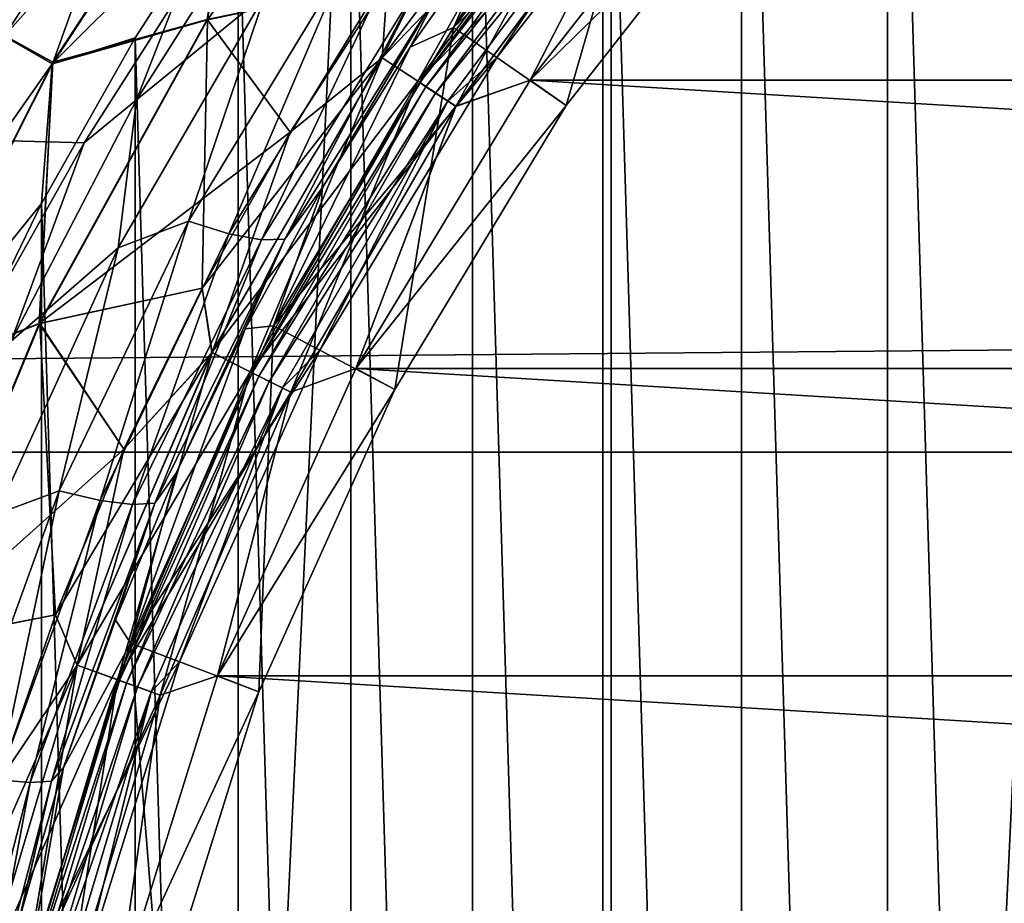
# Model space of a CAD drawing. Header units: millimetres. Extents: x -128 to 173, y -40 to 30.
# Tile 66 of 256: x -87.21 to -83.45, y 2.91 to 6.28. Entities that reach past the tile are written whole.
import ezdxf

# ---------------------------------------------------------------- set-up
doc = ezdxf.new("R2010")
doc.units = ezdxf.units.MM
doc.header["$LTSCALE"] = 56.728605
for name, color, linetype in [('157', 7, 'CONTINUOUS'), ('158', 7, 'CONTINUOUS'), ('188', 7, 'CONTINUOUS'), ('20', 7, 'CONTINUOUS'), ('3', 7, 'CONTINUOUS'), ('39', 7, 'CONTINUOUS'), ('41', 7, 'CONTINUOUS'), ('42', 7, 'CONTINUOUS'), ('45', 7, 'CONTINUOUS'), ('55', 7, 'CONTINUOUS'), ('59', 7, 'CONTINUOUS'), ('60', 7, 'CONTINUOUS'), ('62', 7, 'CONTINUOUS'), ('64', 7, 'CONTINUOUS'), ('66', 7, 'CONTINUOUS'), ('8', 7, 'CONTINUOUS'), ('9', 7, 'CONTINUOUS')]:
    doc.layers.add(name, color=color, linetype=linetype)

msp = doc.modelspace()

# ---------------------------------------------------------------- linework, layer by layer
at = {"layer": '157', "color": 7, "linetype": 'CONTINUOUS'}
for points in [[(-83.8978, 9.4484, -47.6), (-83.3136, -9.878, -47.6), (-83.3136, 9.878, -47.6), (-83.8978, 9.4484, -47.6)], [(-84.4549, 8.9844, -47.6), (-83.8978, -9.4484, -47.6), (-83.8978, 9.4484, -47.6), (-84.4549, 8.9844, -47.6)], [(-83.8978, -9.4484, -47.6), (-83.3136, -9.878, -47.6), (-83.8978, 9.4484, -47.6), (-83.8978, -9.4484, -47.6)], [(-84.983, 8.4875, -47.6), (-84.4549, -8.9844, -47.6), (-84.4549, 8.9844, -47.6), (-84.983, 8.4875, -47.6)], [(-84.4549, -8.9844, -47.6), (-83.8978, -9.4484, -47.6), (-84.4549, 8.9844, -47.6), (-84.4549, -8.9844, -47.6)], [(-85.4802, 7.9596, -47.6), (-84.9831, -8.4875, -47.6), (-84.983, 8.4875, -47.6), (-85.4802, 7.9596, -47.6)], [(-84.9831, -8.4875, -47.6), (-84.4549, -8.9844, -47.6), (-84.983, 8.4875, -47.6), (-84.9831, -8.4875, -47.6)], [(-85.9445, 7.4027, -47.6), (-85.4802, -7.9596, -47.6), (-85.4802, 7.9596, -47.6), (-85.9445, 7.4027, -47.6)], [(-85.4802, -7.9596, -47.6), (-84.9831, -8.4875, -47.6), (-85.4802, 7.9596, -47.6), (-85.4802, -7.9596, -47.6)], [(-86.3744, 6.8188, -47.6), (-85.9446, -7.4027, -47.6), (-85.9445, 7.4027, -47.6), (-86.3744, 6.8188, -47.6)], [(-85.9446, -7.4027, -47.6), (-85.4802, -7.9596, -47.6), (-85.9445, 7.4027, -47.6), (-85.9446, -7.4027, -47.6)], [(-86.7683, 6.2099, -47.6), (-86.3744, -6.8187, -47.6), (-86.3744, 6.8188, -47.6), (-86.7683, 6.2099, -47.6)], [(-86.3744, -6.8187, -47.6), (-85.9446, -7.4027, -47.6), (-86.3744, 6.8188, -47.6), (-86.3744, -6.8187, -47.6)], [(-87.1246, 5.5784, -47.6), (-86.7683, -6.2099, -47.6), (-86.7683, 6.2099, -47.6), (-87.1246, 5.5784, -47.6)], [(-86.7683, -6.2099, -47.6), (-86.3744, -6.8187, -47.6), (-86.7683, 6.2099, -47.6), (-86.7683, -6.2099, -47.6)], [(-87.4421, 4.9265, -47.6), (-87.1246, -5.5784, -47.6), (-87.1246, 5.5784, -47.6), (-87.4421, 4.9265, -47.6)], [(-87.1246, -5.5784, -47.6), (-86.7683, -6.2099, -47.6), (-87.1246, 5.5784, -47.6), (-87.1246, -5.5784, -47.6)], [(-87.4421, -4.9265, -47.6), (-87.1246, -5.5784, -47.6), (-87.4421, 4.9265, -47.6), (-87.4421, -4.9265, -47.6)]]:
    msp.add_3dface(points, dxfattribs=at)
at = {"layer": '158', "color": 7, "linetype": 'CONTINUOUS'}
for points in [[(-86.4729, 7.4245, -47.6986), (-87.4318, 6.3115, -47.8177), (-87.2674, 6.2165, -47.6986), (-86.4729, 7.4245, -47.6986)], [(-86.4729, 7.4245, -47.6986), (-87.2674, 6.2165, -47.6986), (-86.3031, 7.2981, -47.6248), (-86.4729, 7.4245, -47.6986)], [(-86.3031, 7.2981, -47.6248), (-87.2674, 6.2165, -47.6986), (-87.0841, 6.1107, -47.6248), (-86.3031, 7.2981, -47.6248)], [(-86.3744, 6.8188, -47.6), (-86.3031, 7.2981, -47.6248), (-87.0841, 6.1107, -47.6248), (-86.3744, 6.8188, -47.6)], [(-86.7683, 6.2099, -47.6), (-86.3744, 6.8188, -47.6), (-87.0841, 6.1107, -47.6248), (-86.7683, 6.2099, -47.6)], [(-87.2674, 6.2165, -47.6986), (-87.9162, 4.9245, -47.6986), (-87.0841, 6.1107, -47.6248), (-87.2674, 6.2165, -47.6986)], [(-87.1246, 5.5784, -47.6), (-86.7683, 6.2099, -47.6), (-87.0841, 6.1107, -47.6248), (-87.1246, 5.5784, -47.6)], [(-87.0841, 6.1107, -47.6248), (-87.9162, 4.9245, -47.6986), (-87.7219, 4.8407, -47.6248), (-87.0841, 6.1107, -47.6248)], [(-87.1246, 5.5784, -47.6), (-87.0841, 6.1107, -47.6248), (-87.7219, 4.8407, -47.6248), (-87.1246, 5.5784, -47.6)], [(-87.4421, 4.9265, -47.6), (-87.1246, 5.5784, -47.6), (-87.7219, 4.8407, -47.6248), (-87.4421, 4.9265, -47.6)]]:
    msp.add_3dface(points, dxfattribs=at)
at = {"layer": '188', "color": 7, "linetype": 'CONTINUOUS'}
for points in [[(-84.9519, 28.7848, -78.8), (-82.1775, 29.4579, -78.8), (-84.9519, -28.7848, -78.8), (-84.9519, 28.7848, -78.8)], [(-84.9519, -28.7848, -78.8), (-82.1775, 29.4579, -78.8), (-82.1775, -29.4579, -78.8), (-84.9519, -28.7848, -78.8)], [(-87.6499, 27.851, -78.8), (-84.9519, 28.7848, -78.8), (-87.6499, -27.851, -78.8), (-87.6499, 27.851, -78.8)], [(-87.6499, -27.851, -78.8), (-84.9519, 28.7848, -78.8), (-84.9519, -28.7848, -78.8), (-87.6499, -27.851, -78.8)]]:
    msp.add_3dface(points, dxfattribs=at)
at = {"layer": '20', "color": 7, "linetype": 'CONTINUOUS'}
for points in [[(-86.7632, 5.973, -22.2147), (-86.6128, 6.3583, -22.1037), (-86.2075, 6.8476, -21.9581), (-86.7632, 5.973, -22.2147)], [(-86.7632, 5.973, -22.2147), (-86.2075, 6.8476, -21.9581), (-86.2722, 6.3748, -22.1413), (-86.7632, 5.973, -22.2147)], [(-85.3542, 6.6921, -22.847), (-85.719, 6.1745, -23.0193), (-85.6076, 6.389, -22.7287), (-85.3542, 6.6921, -22.847)], [(-86.5649, 5.5107, -22.4799), (-86.2722, 6.3748, -22.1413), (-85.9738, 6.4836, -22.1951), (-86.5649, 5.5107, -22.4799)], [(-86.5649, 5.5107, -22.4799), (-85.9738, 6.4836, -22.1951), (-86.4104, 5.4628, -22.6315), (-86.5649, 5.5107, -22.4799)], [(-86.4104, 5.4628, -22.6315), (-85.9738, 6.4836, -22.1951), (-85.8228, 6.4235, -22.3458), (-86.4104, 5.4628, -22.6315)], [(-86.4104, 5.4628, -22.6315), (-85.8228, 6.4235, -22.3458), (-86.2859, 5.4396, -22.8134), (-86.4104, 5.4628, -22.6315)], [(-86.2859, 5.4396, -22.8134), (-85.8228, 6.4235, -22.3458), (-85.6987, 6.3915, -22.5267), (-86.2859, 5.4396, -22.8134)], [(-86.2859, 5.4396, -22.8134), (-85.6987, 6.3915, -22.5267), (-86.1974, 5.442, -23.0167), (-86.2859, 5.4396, -22.8134)], [(-86.1974, 5.442, -23.0167), (-85.6987, 6.3915, -22.5267), (-85.6076, 6.389, -22.7287), (-86.1974, 5.442, -23.0167)], [(-86.0504, 5.6428, -23.1808), (-86.1974, 5.442, -23.0167), (-85.6076, 6.389, -22.7287), (-86.0504, 5.6428, -23.1808)], [(-85.719, 6.1745, -23.0193), (-86.0504, 5.6428, -23.1808), (-85.6076, 6.389, -22.7287), (-85.719, 6.1745, -23.0193)], [(-86.9628, 5.8097, -22.2542), (-86.6128, 6.3583, -22.1037), (-86.7632, 5.973, -22.2147), (-86.9628, 5.8097, -22.2542)], [(-86.8322, 5.4095, -22.4104), (-86.7632, 5.973, -22.2147), (-86.2722, 6.3748, -22.1413), (-86.8322, 5.4095, -22.4104)], [(-86.8322, 5.4095, -22.4104), (-86.2722, 6.3748, -22.1413), (-86.5649, 5.5107, -22.4799), (-86.8322, 5.4095, -22.4104)], [(-87.2411, 5.0531, -22.446), (-86.9628, 5.8097, -22.2542), (-86.7632, 5.973, -22.2147), (-87.2411, 5.0531, -22.446)], [(-87.2411, 5.0531, -22.446), (-86.7632, 5.973, -22.2147), (-86.8322, 5.4095, -22.4104), (-87.2411, 5.0531, -22.446)], [(-87.277, 5.2507, -22.3926), (-86.9628, 5.8097, -22.2542), (-87.2411, 5.0531, -22.446), (-87.277, 5.2507, -22.3926)], [(-86.0504, 5.6428, -23.1808), (-86.3479, 5.1003, -23.3296), (-86.1974, 5.442, -23.0167), (-86.0504, 5.6428, -23.1808)], [(-87.0581, 4.482, -22.7295), (-86.8322, 5.4095, -22.4104), (-86.5649, 5.5107, -22.4799), (-87.0581, 4.482, -22.7295)], [(-87.0581, 4.482, -22.7295), (-86.5649, 5.5107, -22.4799), (-86.9017, 4.4455, -22.8822), (-87.0581, 4.482, -22.7295)], [(-86.9017, 4.4455, -22.8822), (-86.5649, 5.5107, -22.4799), (-86.4104, 5.4628, -22.6315), (-86.9017, 4.4455, -22.8822)], [(-86.9017, 4.4455, -22.8822), (-86.4104, 5.4628, -22.6315), (-86.7778, 4.4294, -23.0654), (-86.9017, 4.4455, -22.8822)], [(-86.7778, 4.4294, -23.0654), (-86.4104, 5.4628, -22.6315), (-86.2859, 5.4396, -22.8134), (-86.7778, 4.4294, -23.0654)], [(-86.7778, 4.4294, -23.0654), (-86.2859, 5.4396, -22.8134), (-86.6927, 4.4347, -23.27), (-86.7778, 4.4294, -23.0654)], [(-86.6118, 4.5489, -23.4646), (-86.6927, 4.4347, -23.27), (-86.1974, 5.442, -23.0167), (-86.6118, 4.5489, -23.4646)], [(-86.6927, 4.4347, -23.27), (-86.2859, 5.4396, -22.8134), (-86.1974, 5.442, -23.0167), (-86.6927, 4.4347, -23.27)], [(-86.3479, 5.1003, -23.3296), (-86.6118, 4.5489, -23.4646), (-86.1974, 5.442, -23.0167), (-86.3479, 5.1003, -23.3296)], [(-87.2985, 4.3935, -22.645), (-87.2411, 5.0531, -22.446), (-86.8322, 5.4095, -22.4104), (-87.2985, 4.3935, -22.645)], [(-87.2985, 4.3935, -22.645), (-86.8322, 5.4095, -22.4104), (-87.0581, 4.482, -22.7295), (-87.2985, 4.3935, -22.645)], [(-86.6118, 4.5489, -23.4646), (-86.8427, 3.9904, -23.5849), (-86.6927, 4.4347, -23.27), (-86.6118, 4.5489, -23.4646)], [(-87.4486, 3.4058, -22.9346), (-87.2985, 4.3935, -22.645), (-87.0581, 4.482, -22.7295), (-87.4486, 3.4058, -22.9346)], [(-87.4486, 3.4058, -22.9346), (-87.0581, 4.482, -22.7295), (-87.2911, 3.3796, -23.0884), (-87.4486, 3.4058, -22.9346)], [(-87.2911, 3.3796, -23.0884), (-87.0581, 4.482, -22.7295), (-86.9017, 4.4455, -22.8822), (-87.2911, 3.3796, -23.0884)], [(-87.2911, 3.3796, -23.0884), (-86.9017, 4.4455, -22.8822), (-87.1685, 3.3692, -23.2728), (-87.2911, 3.3796, -23.0884)], [(-87.1685, 3.3692, -23.2728), (-86.9017, 4.4455, -22.8822), (-86.7778, 4.4294, -23.0654), (-87.1685, 3.3692, -23.2728)], [(-87.0409, 3.4268, -23.6899), (-87.0869, 3.3753, -23.4788), (-86.6927, 4.4347, -23.27), (-87.0409, 3.4268, -23.6899)], [(-87.0869, 3.3753, -23.4788), (-86.7778, 4.4294, -23.0654), (-86.6927, 4.4347, -23.27), (-87.0869, 3.3753, -23.4788)], [(-86.8427, 3.9904, -23.5849), (-87.0409, 3.4268, -23.6899), (-86.6927, 4.4347, -23.27), (-86.8427, 3.9904, -23.5849)], [(-87.1685, 3.3692, -23.2728), (-86.7778, 4.4294, -23.0654), (-87.0869, 3.3753, -23.4788), (-87.1685, 3.3692, -23.2728)], [(-87.0409, 3.4268, -23.6899), (-87.207, 2.8601, -23.7791), (-87.0869, 3.3753, -23.4788), (-87.0409, 3.4268, -23.6899)], [(-87.4525, 2.2693, -23.4277), (-87.2911, 3.3796, -23.0884), (-87.1685, 3.3692, -23.2728), (-87.4525, 2.2693, -23.4277)], [(-87.4525, 2.2693, -23.4277), (-87.1685, 3.3692, -23.2728), (-87.3739, 2.2745, -23.6349), (-87.4525, 2.2693, -23.4277)], [(-87.3417, 2.291, -23.8522), (-87.3739, 2.2745, -23.6349), (-87.0869, 3.3753, -23.4788), (-87.3417, 2.291, -23.8522)], [(-87.3739, 2.2745, -23.6349), (-87.1685, 3.3692, -23.2728), (-87.0869, 3.3753, -23.4788), (-87.3739, 2.2745, -23.6349)], [(-87.207, 2.8601, -23.7791), (-87.3417, 2.291, -23.8522), (-87.0869, 3.3753, -23.4788), (-87.207, 2.8601, -23.7791)]]:
    msp.add_3dface(points, dxfattribs=at)
at = {"layer": '3', "color": 7, "linetype": 'CONTINUOUS'}
for points in [[(127.5, 4.6299, 22.5292), (127.5, 6.8854, 21.9452), (-127.5, 4.6299, 22.5292), (127.5, 4.6299, 22.5292)], [(-127.5, 4.6299, 22.5292), (127.5, 6.8854, 21.9452), (-127.5, 6.8854, 21.9452), (-127.5, 4.6299, 22.5292)], [(-87.277, 5.2507, -22.3926), (-127.5, 6.8854, -21.9452), (-86.9628, 5.8097, -22.2542), (-87.277, 5.2507, -22.3926)], [(-86.9628, 5.8097, -22.2542), (-127.5, 6.8854, -21.9452), (-86.6128, 6.3583, -22.1037), (-86.9628, 5.8097, -22.2542)], [(127.5, 2.3269, 22.882), (127.5, 4.6299, 22.5292), (-127.5, 2.3269, 22.882), (127.5, 2.3269, 22.882)], [(-127.5, 2.3269, 22.882), (127.5, 4.6299, 22.5292), (-127.5, 4.6299, 22.5292), (-127.5, 2.3269, 22.882)]]:
    msp.add_3dface(points, dxfattribs=at)
at = {"layer": '39', "color": 7, "linetype": 'CONTINUOUS'}
for points in [[(-84.7336, 7.2944, -28.7), (-84.7337, 7.2943, -29.1644), (-85.5528, 6.2487, -28.7), (-84.7336, 7.2944, -28.7)], [(-84.7337, 7.2943, -29.1644), (-85.5528, 6.2487, -29.1644), (-85.5528, 6.2487, -28.7), (-84.7337, 7.2943, -29.1644)], [(-85.5528, 6.2487, -29.1644), (-86.24, 5.112, -29.1644), (-85.5528, 6.2487, -28.7), (-85.5528, 6.2487, -29.1644)], [(-85.5528, 6.2487, -28.7), (-86.24, 5.112, -29.1644), (-86.24, 5.112, -28.7), (-85.5528, 6.2487, -28.7)], [(-86.24, 5.112, -28.7), (-86.7851, 3.9007, -29.1644), (-86.7852, 3.9007, -28.7), (-86.24, 5.112, -28.7)], [(-86.24, 5.112, -29.1644), (-86.7851, 3.9007, -29.1644), (-86.24, 5.112, -28.7), (-86.24, 5.112, -29.1644)], [(-86.7852, 3.9007, -28.7), (-87.1803, 2.6326, -29.1644), (-87.1804, 2.6325, -28.7), (-86.7852, 3.9007, -28.7)], [(-86.7851, 3.9007, -29.1644), (-87.1803, 2.6326, -29.1644), (-86.7852, 3.9007, -28.7), (-86.7851, 3.9007, -29.1644)]]:
    msp.add_3dface(points, dxfattribs=at)
at = {"layer": '41', "color": 7, "linetype": 'CONTINUOUS'}
for points in [[(-85.5528, 6.2487, -29.1644), (-84.7337, 7.2943, -29.1644), (-85.1228, 5.9519, -30.6), (-85.5528, 6.2487, -29.1644)], [(-85.1228, 5.9519, -30.6), (-84.7337, 7.2943, -29.1644), (-84.3426, 6.9478, -30.6), (-85.1228, 5.9519, -30.6)], [(-86.24, 5.112, -29.1644), (-85.5528, 6.2487, -29.1644), (-85.7774, 4.8691, -30.6), (-86.24, 5.112, -29.1644)], [(-85.7774, 4.8691, -30.6), (-85.5528, 6.2487, -29.1644), (-85.1228, 5.9519, -30.6), (-85.7774, 4.8691, -30.6)], [(-86.7851, 3.9007, -29.1644), (-86.24, 5.112, -29.1644), (-86.2966, 3.7154, -30.6), (-86.7851, 3.9007, -29.1644)], [(-86.2966, 3.7154, -30.6), (-86.24, 5.112, -29.1644), (-85.7774, 4.8691, -30.6), (-86.2966, 3.7154, -30.6)], [(-87.1803, 2.6326, -29.1644), (-86.7851, 3.9007, -29.1644), (-86.673, 2.5075, -30.6), (-87.1803, 2.6326, -29.1644)], [(-86.673, 2.5075, -30.6), (-86.7851, 3.9007, -29.1644), (-86.2966, 3.7154, -30.6), (-86.673, 2.5075, -30.6)]]:
    msp.add_3dface(points, dxfattribs=at)
at = {"layer": '42', "color": 7, "linetype": 'CONTINUOUS'}
for points in [[(-85.1228, 5.9519, -31.1), (-84.3426, 6.9478, -30.6), (-84.3425, 6.9479, -31.1), (-85.1228, 5.9519, -31.1)], [(-85.1228, 5.9519, -30.6), (-84.3426, 6.9478, -30.6), (-85.1228, 5.9519, -31.1), (-85.1228, 5.9519, -30.6)], [(-85.7774, 4.8691, -30.6), (-85.1228, 5.9519, -30.6), (-85.7774, 4.8691, -31.1), (-85.7774, 4.8691, -30.6)], [(-85.7774, 4.8691, -31.1), (-85.1228, 5.9519, -30.6), (-85.1228, 5.9519, -31.1), (-85.7774, 4.8691, -31.1)], [(-86.2966, 3.7154, -30.6), (-85.7774, 4.8691, -30.6), (-86.2966, 3.7154, -31.1), (-86.2966, 3.7154, -30.6)], [(-86.2966, 3.7154, -31.1), (-85.7774, 4.8691, -30.6), (-85.7774, 4.8691, -31.1), (-86.2966, 3.7154, -31.1)], [(-86.673, 2.5075, -30.6), (-86.2966, 3.7154, -30.6), (-86.2966, 3.7154, -31.1), (-86.673, 2.5075, -30.6)], [(-86.673, 2.5074, -31.1), (-86.673, 2.5075, -30.6), (-86.2966, 3.7154, -31.1), (-86.673, 2.5074, -31.1)]]:
    msp.add_3dface(points, dxfattribs=at)
at = {"layer": '45', "color": 7, "linetype": 'CONTINUOUS'}
for points in [[(-84.7336, 7.2944, -28.7), (-85.5528, 6.2487, -28.7), (-84.919, 7.0644, -28.6382), (-84.7336, 7.2944, -28.7)], [(-85.3882, 6.1351, -28.5), (-84.5839, 7.1617, -28.5), (-84.8205, 6.9817, -28.5097), (-85.3882, 6.1351, -28.5)], [(-84.919, 7.0644, -28.6382), (-85.5528, 6.2487, -28.7), (-85.6822, 6.0392, -28.6382), (-84.919, 7.0644, -28.6382)], [(-84.919, 7.0644, -28.6382), (-85.6822, 6.0392, -28.6382), (-84.8972, 7.0461, -28.5824), (-84.919, 7.0644, -28.6382)], [(-84.8972, 7.0461, -28.5824), (-85.6822, 6.0392, -28.6382), (-85.6584, 6.0236, -28.5824), (-84.8972, 7.0461, -28.5824)], [(-84.8972, 7.0461, -28.5824), (-85.6584, 6.0236, -28.5824), (-84.8633, 7.0176, -28.5381), (-84.8972, 7.0461, -28.5824)], [(-84.8633, 7.0176, -28.5381), (-85.6584, 6.0236, -28.5824), (-85.6214, 5.9992, -28.5381), (-84.8633, 7.0176, -28.5381)], [(-84.8205, 6.9817, -28.5097), (-84.8633, 7.0176, -28.5381), (-85.6214, 5.9992, -28.5381), (-84.8205, 6.9817, -28.5097)], [(-85.5748, 5.9686, -28.5097), (-84.8205, 6.9817, -28.5097), (-85.6214, 5.9992, -28.5381), (-85.5748, 5.9686, -28.5097)], [(-85.5748, 5.9686, -28.5097), (-85.3882, 6.1351, -28.5), (-84.8205, 6.9817, -28.5097), (-85.5748, 5.9686, -28.5097)], [(-85.5528, 6.2487, -28.7), (-86.24, 5.112, -28.7), (-85.6822, 6.0392, -28.6382), (-85.5528, 6.2487, -28.7)], [(-86.0629, 5.019, -28.5), (-85.3882, 6.1351, -28.5), (-85.5748, 5.9686, -28.5097), (-86.0629, 5.019, -28.5)], [(-85.6822, 6.0392, -28.6382), (-86.24, 5.112, -28.7), (-86.3212, 4.9324, -28.6382), (-85.6822, 6.0392, -28.6382)], [(-85.6822, 6.0392, -28.6382), (-86.3212, 4.9324, -28.6382), (-85.6584, 6.0236, -28.5824), (-85.6822, 6.0392, -28.6382)], [(-85.6584, 6.0236, -28.5824), (-86.3212, 4.9324, -28.6382), (-86.2958, 4.9196, -28.5824), (-85.6584, 6.0236, -28.5824)], [(-85.6584, 6.0236, -28.5824), (-86.2958, 4.9196, -28.5824), (-85.6214, 5.9992, -28.5381), (-85.6584, 6.0236, -28.5824)], [(-85.6214, 5.9992, -28.5381), (-86.2958, 4.9196, -28.5824), (-86.2562, 4.8997, -28.5381), (-85.6214, 5.9992, -28.5381)], [(-85.5748, 5.9686, -28.5097), (-85.6214, 5.9992, -28.5381), (-86.2562, 4.8997, -28.5381), (-85.5748, 5.9686, -28.5097)], [(-86.2063, 4.8747, -28.5097), (-85.5748, 5.9686, -28.5097), (-86.2562, 4.8997, -28.5381), (-86.2063, 4.8747, -28.5097)], [(-86.2063, 4.8747, -28.5097), (-86.0629, 5.019, -28.5), (-85.5748, 5.9686, -28.5097), (-86.2063, 4.8747, -28.5097)], [(-86.24, 5.112, -28.7), (-86.7852, 3.9007, -28.7), (-86.3212, 4.9324, -28.6382), (-86.24, 5.112, -28.7)], [(-86.5982, 3.8297, -28.5), (-86.0629, 5.019, -28.5), (-86.2063, 4.8747, -28.5097), (-86.5982, 3.8297, -28.5)], [(-86.3212, 4.9324, -28.6382), (-86.7852, 3.9007, -28.7), (-86.8274, 3.7589, -28.6382), (-86.3212, 4.9324, -28.6382)], [(-86.3212, 4.9324, -28.6382), (-86.8274, 3.7589, -28.6382), (-86.2958, 4.9196, -28.5824), (-86.3212, 4.9324, -28.6382)], [(-86.2958, 4.9196, -28.5824), (-86.8274, 3.7589, -28.6382), (-86.8007, 3.7491, -28.5824), (-86.2958, 4.9196, -28.5824)], [(-86.2958, 4.9196, -28.5824), (-86.8007, 3.7491, -28.5824), (-86.2562, 4.8997, -28.5381), (-86.2958, 4.9196, -28.5824)], [(-86.2562, 4.8997, -28.5381), (-86.8007, 3.7491, -28.5824), (-86.7591, 3.734, -28.5381), (-86.2562, 4.8997, -28.5381)], [(-86.2063, 4.8747, -28.5097), (-86.2562, 4.8997, -28.5381), (-86.7591, 3.734, -28.5381), (-86.2063, 4.8747, -28.5097)], [(-86.7066, 3.7149, -28.5097), (-86.2063, 4.8747, -28.5097), (-86.7591, 3.734, -28.5381), (-86.7066, 3.7149, -28.5097)], [(-86.7066, 3.7149, -28.5097), (-86.5982, 3.8297, -28.5), (-86.2063, 4.8747, -28.5097), (-86.7066, 3.7149, -28.5097)], [(-86.7852, 3.9007, -28.7), (-87.1804, 2.6325, -28.7), (-86.8274, 3.7589, -28.6382), (-86.7852, 3.9007, -28.7)], [(-86.9862, 2.5846, -28.5), (-86.5982, 3.8297, -28.5), (-86.7066, 3.7149, -28.5097), (-86.9862, 2.5846, -28.5)], [(-86.8274, 3.7589, -28.6382), (-87.1804, 2.6325, -28.7), (-87.194, 2.5345, -28.6382), (-86.8274, 3.7589, -28.6382)], [(-86.8274, 3.7589, -28.6382), (-87.194, 2.5345, -28.6382), (-86.8007, 3.7491, -28.5824), (-86.8274, 3.7589, -28.6382)], [(-86.8007, 3.7491, -28.5824), (-87.194, 2.5345, -28.6382), (-87.1663, 2.528, -28.5824), (-86.8007, 3.7491, -28.5824)], [(-86.8007, 3.7491, -28.5824), (-87.1663, 2.528, -28.5824), (-86.7591, 3.734, -28.5381), (-86.8007, 3.7491, -28.5824)], [(-86.7591, 3.734, -28.5381), (-87.1663, 2.528, -28.5824), (-87.1232, 2.5177, -28.5381), (-86.7591, 3.734, -28.5381)], [(-86.7066, 3.7149, -28.5097), (-86.7591, 3.734, -28.5381), (-87.1232, 2.5177, -28.5381), (-86.7066, 3.7149, -28.5097)], [(-87.0688, 2.5049, -28.5097), (-86.7066, 3.7149, -28.5097), (-87.1232, 2.5177, -28.5381), (-87.0688, 2.5049, -28.5097)], [(-87.0688, 2.5049, -28.5097), (-86.9862, 2.5846, -28.5), (-86.7066, 3.7149, -28.5097), (-87.0688, 2.5049, -28.5097)]]:
    msp.add_3dface(points, dxfattribs=at)
at = {"layer": '55', "color": 7, "linetype": 'CONTINUOUS'}
for points in [[(-84.4678, 7.0602, -47.1), (-67.7394, 6.0484, -47.1), (-85.2606, 6.0484, -47.1), (-84.4678, 7.0602, -47.1)], [(-68.5322, 7.0602, -47.1), (-67.7394, 6.0484, -47.1), (-84.4678, 7.0602, -47.1), (-68.5322, 7.0602, -47.1)], [(-85.2606, 6.0484, -47.1), (-67.0742, 4.9483, -47.1), (-85.9258, 4.9483, -47.1), (-85.2606, 6.0484, -47.1)], [(-67.7394, 6.0484, -47.1), (-67.0742, 4.9483, -47.1), (-85.2606, 6.0484, -47.1), (-67.7394, 6.0484, -47.1)], [(-85.9258, 4.9483, -47.1), (-66.5464, 3.7759, -47.1), (-86.4536, 3.7759, -47.1), (-85.9258, 4.9483, -47.1)], [(-67.0742, 4.9483, -47.1), (-66.5464, 3.7759, -47.1), (-85.9258, 4.9483, -47.1), (-67.0742, 4.9483, -47.1)], [(-86.4536, 3.7759, -47.1), (-66.1637, 2.5481, -47.1), (-86.8363, 2.5481, -47.1), (-86.4536, 3.7759, -47.1)], [(-66.5464, 3.7759, -47.1), (-66.1637, 2.5481, -47.1), (-86.4536, 3.7759, -47.1), (-66.5464, 3.7759, -47.1)]]:
    msp.add_3dface(points, dxfattribs=at)
at = {"layer": '59', "color": 7, "linetype": 'CONTINUOUS'}
for points in [[(-85.2606, 6.0484, -31.1), (-84.3425, 6.9479, -31.1), (-84.4678, 7.0602, -31.1), (-85.2606, 6.0484, -31.1)], [(-85.1228, 5.9519, -31.1), (-84.3425, 6.9479, -31.1), (-85.2606, 6.0484, -31.1), (-85.1228, 5.9519, -31.1)], [(-85.9258, 4.9483, -31.1), (-85.1228, 5.9519, -31.1), (-85.2606, 6.0484, -31.1), (-85.9258, 4.9483, -31.1)], [(-85.7774, 4.8691, -31.1), (-85.1228, 5.9519, -31.1), (-85.9258, 4.9483, -31.1), (-85.7774, 4.8691, -31.1)], [(-86.4536, 3.7759, -31.1), (-85.7774, 4.8691, -31.1), (-85.9258, 4.9483, -31.1), (-86.4536, 3.7759, -31.1)], [(-86.2966, 3.7154, -31.1), (-85.7774, 4.8691, -31.1), (-86.4536, 3.7759, -31.1), (-86.2966, 3.7154, -31.1)], [(-86.8363, 2.5482, -31.1), (-86.2966, 3.7154, -31.1), (-86.4536, 3.7759, -31.1), (-86.8363, 2.5482, -31.1)], [(-86.673, 2.5074, -31.1), (-86.2966, 3.7154, -31.1), (-86.8363, 2.5482, -31.1), (-86.673, 2.5074, -31.1)]]:
    msp.add_3dface(points, dxfattribs=at)
at = {"layer": '60', "color": 7, "linetype": 'CONTINUOUS'}
for points in [[(-86.6002, 7.4602, -45.1585), (-87.0831, 6.1112, -45.7805), (-87.3747, 6.2777, -45.1585), (-86.6002, 7.4602, -45.1585)], [(-86.6002, 7.4602, -45.1585), (-87.3747, 6.2777, -45.1585), (-87.21, 7.0122, -44.4954), (-86.6002, 7.4602, -45.1585)], [(-86.3372, 7.251, -45.7805), (-87.0831, 6.1112, -45.7805), (-86.6002, 7.4602, -45.1585), (-86.3372, 7.251, -45.7805)], [(-85.7261, 7.3576, -46.3489), (-86.4919, 6.2783, -46.3489), (-86.3372, 7.251, -45.7805), (-85.7261, 7.3576, -46.3489)], [(-86.4919, 6.2783, -46.3489), (-85.7261, 7.3576, -46.3489), (-85.8056, 6.4232, -46.85), (-86.4919, 6.2783, -46.3489)], [(-86.3372, 7.251, -45.7805), (-86.4919, 6.2783, -46.3489), (-87.0831, 6.1112, -45.7805), (-86.3372, 7.251, -45.7805)], [(-86.1765, 5.8496, -46.85), (-86.4919, 6.2783, -46.3489), (-85.8056, 6.4232, -46.85), (-86.1765, 5.8496, -46.85)], [(-87.0831, 6.1112, -45.7805), (-87.6974, 4.8955, -45.7805), (-87.3747, 6.2777, -45.1585), (-87.0831, 6.1112, -45.7805)], [(-86.4919, 6.2783, -46.3489), (-87.132, 5.1201, -46.3489), (-87.0831, 6.1112, -45.7805), (-86.4919, 6.2783, -46.3489)], [(-87.132, 5.1201, -46.3489), (-86.4919, 6.2783, -46.3489), (-86.512, 5.2547, -46.85), (-87.132, 5.1201, -46.3489)], [(-86.512, 5.2547, -46.85), (-86.4919, 6.2783, -46.3489), (-86.1765, 5.8496, -46.85), (-86.512, 5.2547, -46.85)], [(-87.0831, 6.1112, -45.7805), (-87.132, 5.1201, -46.3489), (-87.6974, 4.8955, -45.7805), (-87.0831, 6.1112, -45.7805)], [(-86.811, 4.6406, -46.85), (-87.132, 5.1201, -46.3489), (-86.512, 5.2547, -46.85), (-86.811, 4.6406, -46.85)], [(-87.132, 5.1201, -46.3489), (-87.6384, 3.8975, -46.3489), (-87.6974, 4.8955, -45.7805), (-87.132, 5.1201, -46.3489)], [(-87.6384, 3.8975, -46.3489), (-87.132, 5.1201, -46.3489), (-87.0724, 4.0096, -46.85), (-87.6384, 3.8975, -46.3489)], [(-87.0724, 4.0096, -46.85), (-87.132, 5.1201, -46.3489), (-86.811, 4.6406, -46.85), (-87.0724, 4.0096, -46.85)], [(-87.2952, 3.3639, -46.85), (-87.6384, 3.8975, -46.3489), (-87.0724, 4.0096, -46.85), (-87.2952, 3.3639, -46.85)]]:
    msp.add_3dface(points, dxfattribs=at)
at = {"layer": '62', "color": 7, "linetype": 'CONTINUOUS'}
for points in [[(-86.6017, 7.46, -33.0441), (-87.2099, 7.0138, -33.7073), (-87.3754, 6.2788, -33.0441), (-86.6017, 7.46, -33.0441)], [(-86.6017, 7.46, -33.0441), (-87.3754, 6.2788, -33.0441), (-86.3357, 7.2556, -32.4219), (-86.6017, 7.46, -33.0441)], [(-86.3357, 7.2556, -32.4219), (-87.3754, 6.2788, -33.0441), (-87.0817, 6.1165, -32.4219), (-86.3357, 7.2556, -32.4219)], [(-86.3357, 7.2556, -32.4219), (-87.0817, 6.1165, -32.4219), (-86.4934, 6.2793, -31.8533), (-86.3357, 7.2556, -32.4219)], [(-85.8056, 6.4232, -31.35), (-86.4934, 6.2793, -31.8533), (-86.1765, 5.8496, -31.35), (-85.8056, 6.4232, -31.35)], [(-87.0817, 6.1165, -32.4219), (-87.3754, 6.2788, -33.0441), (-87.6964, 4.9015, -32.4219), (-87.0817, 6.1165, -32.4219)], [(-86.4934, 6.2793, -31.8533), (-87.0817, 6.1165, -32.4219), (-87.1337, 5.1209, -31.8533), (-86.4934, 6.2793, -31.8533)], [(-86.4934, 6.2793, -31.8533), (-87.1337, 5.1209, -31.8533), (-86.1765, 5.8496, -31.35), (-86.4934, 6.2793, -31.8533)], [(-87.0817, 6.1165, -32.4219), (-87.6964, 4.9015, -32.4219), (-87.1337, 5.1209, -31.8533), (-87.0817, 6.1165, -32.4219)], [(-86.1765, 5.8496, -31.35), (-87.1337, 5.1209, -31.8533), (-86.512, 5.2547, -31.35), (-86.1765, 5.8496, -31.35)], [(-86.512, 5.2547, -31.35), (-87.1337, 5.1209, -31.8533), (-86.811, 4.6406, -31.35), (-86.512, 5.2547, -31.35)], [(-87.1337, 5.1209, -31.8533), (-87.6964, 4.9015, -32.4219), (-87.6402, 3.8981, -31.8533), (-87.1337, 5.1209, -31.8533)], [(-87.1337, 5.1209, -31.8533), (-87.6402, 3.8981, -31.8533), (-86.811, 4.6406, -31.35), (-87.1337, 5.1209, -31.8533)], [(-86.811, 4.6406, -31.35), (-87.6402, 3.8981, -31.8533), (-87.0724, 4.0096, -31.35), (-86.811, 4.6406, -31.35)], [(-87.0724, 4.0096, -31.35), (-87.6402, 3.8981, -31.8533), (-87.2952, 3.3639, -31.35), (-87.0724, 4.0096, -31.35)]]:
    msp.add_3dface(points, dxfattribs=at)
at = {"layer": '64', "color": 7, "linetype": 'CONTINUOUS'}
for points in [[(-85.8254, 6.1334, -46.9567), (-85.4008, 6.9734, -46.85), (-85.0503, 7.1746, -46.9567), (-85.8254, 6.1334, -46.9567)], [(-85.8254, 6.1334, -46.9567), (-85.0503, 7.1746, -46.9567), (-85.6896, 6.0441, -47.0355), (-85.8254, 6.1334, -46.9567)], [(-85.6896, 6.0441, -47.0355), (-85.0503, 7.1746, -46.9567), (-84.9258, 7.0701, -47.0355), (-85.6896, 6.0441, -47.0355)], [(-85.6896, 6.0441, -47.0355), (-84.9258, 7.0701, -47.0355), (-85.5442, 5.9485, -47.0838), (-85.6896, 6.0441, -47.0355)], [(-85.5442, 5.9485, -47.0838), (-84.9258, 7.0701, -47.0355), (-84.7925, 6.9582, -47.0838), (-85.5442, 5.9485, -47.0838)], [(-84.4678, 7.0602, -47.1), (-85.2606, 6.0484, -47.1), (-84.7925, 6.9582, -47.0838), (-84.4678, 7.0602, -47.1)], [(-85.8056, 6.4232, -46.85), (-85.4008, 6.9734, -46.85), (-85.8254, 6.1334, -46.9567), (-85.8056, 6.4232, -46.85)], [(-85.2606, 6.0484, -47.1), (-85.5442, 5.9485, -47.0838), (-84.7925, 6.9582, -47.0838), (-85.2606, 6.0484, -47.1)], [(-86.1765, 5.8496, -46.85), (-85.8056, 6.4232, -46.85), (-85.8254, 6.1334, -46.9567), (-86.1765, 5.8496, -46.85)], [(-86.4744, 5.0093, -46.9567), (-86.1765, 5.8496, -46.85), (-85.8254, 6.1334, -46.9567), (-86.4744, 5.0093, -46.9567)], [(-86.4744, 5.0093, -46.9567), (-85.8254, 6.1334, -46.9567), (-86.3292, 4.9364, -47.0355), (-86.4744, 5.0093, -46.9567)], [(-86.3292, 4.9364, -47.0355), (-85.8254, 6.1334, -46.9567), (-85.6896, 6.0441, -47.0355), (-86.3292, 4.9364, -47.0355)], [(-85.2606, 6.0484, -47.1), (-85.9258, 4.9483, -47.1), (-85.5442, 5.9485, -47.0838), (-85.2606, 6.0484, -47.1)], [(-86.3292, 4.9364, -47.0355), (-85.6896, 6.0441, -47.0355), (-86.1737, 4.8583, -47.0838), (-86.3292, 4.9364, -47.0355)], [(-86.1737, 4.8583, -47.0838), (-85.6896, 6.0441, -47.0355), (-85.5442, 5.9485, -47.0838), (-86.1737, 4.8583, -47.0838)], [(-85.9258, 4.9483, -47.1), (-86.1737, 4.8583, -47.0838), (-85.5442, 5.9485, -47.0838), (-85.9258, 4.9483, -47.1)], [(-86.512, 5.2547, -46.85), (-86.1765, 5.8496, -46.85), (-86.4744, 5.0093, -46.9567), (-86.512, 5.2547, -46.85)], [(-86.811, 4.6406, -46.85), (-86.512, 5.2547, -46.85), (-86.4744, 5.0093, -46.9567), (-86.811, 4.6406, -46.85)], [(-86.9885, 3.8175, -46.9567), (-86.811, 4.6406, -46.85), (-86.4744, 5.0093, -46.9567), (-86.9885, 3.8175, -46.9567)], [(-86.9885, 3.8175, -46.9567), (-86.4744, 5.0093, -46.9567), (-86.8358, 3.7619, -47.0355), (-86.9885, 3.8175, -46.9567)], [(-86.8358, 3.7619, -47.0355), (-86.4744, 5.0093, -46.9567), (-86.3292, 4.9364, -47.0355), (-86.8358, 3.7619, -47.0355)], [(-86.8358, 3.7619, -47.0355), (-86.3292, 4.9364, -47.0355), (-86.6723, 3.7024, -47.0838), (-86.8358, 3.7619, -47.0355)], [(-86.6723, 3.7024, -47.0838), (-86.3292, 4.9364, -47.0355), (-86.1737, 4.8583, -47.0838), (-86.6723, 3.7024, -47.0838)], [(-85.9258, 4.9483, -47.1), (-86.4536, 3.7759, -47.1), (-86.1737, 4.8583, -47.0838), (-85.9258, 4.9483, -47.1)], [(-86.4536, 3.7759, -47.1), (-86.6723, 3.7024, -47.0838), (-86.1737, 4.8583, -47.0838), (-86.4536, 3.7759, -47.1)], [(-87.0724, 4.0096, -46.85), (-86.811, 4.6406, -46.85), (-86.9885, 3.8175, -46.9567), (-87.0724, 4.0096, -46.85)], [(-87.2952, 3.3639, -46.85), (-87.0724, 4.0096, -46.85), (-86.9885, 3.8175, -46.9567), (-87.2952, 3.3639, -46.85)], [(-87.3608, 2.5741, -46.9567), (-87.2952, 3.3639, -46.85), (-86.9885, 3.8175, -46.9567), (-87.3608, 2.5741, -46.9567)], [(-87.3608, 2.5741, -46.9567), (-86.9885, 3.8175, -46.9567), (-87.2027, 2.5366, -47.0355), (-87.3608, 2.5741, -46.9567)], [(-87.2027, 2.5366, -47.0355), (-86.9885, 3.8175, -46.9567), (-86.8358, 3.7619, -47.0355), (-87.2027, 2.5366, -47.0355)], [(-87.2027, 2.5366, -47.0355), (-86.8358, 3.7619, -47.0355), (-87.0333, 2.4964, -47.0838), (-87.2027, 2.5366, -47.0355)], [(-87.0333, 2.4964, -47.0838), (-86.8358, 3.7619, -47.0355), (-86.6723, 3.7024, -47.0838), (-87.0333, 2.4964, -47.0838)], [(-86.4536, 3.7759, -47.1), (-86.8363, 2.5481, -47.1), (-86.6723, 3.7024, -47.0838), (-86.4536, 3.7759, -47.1)], [(-86.8363, 2.5481, -47.1), (-87.0333, 2.4964, -47.0838), (-86.6723, 3.7024, -47.0838), (-86.8363, 2.5481, -47.1)]]:
    msp.add_3dface(points, dxfattribs=at)
at = {"layer": '66', "color": 7, "linetype": 'CONTINUOUS'}
for points in [[(-85.8056, 6.4232, -31.35), (-85.8257, 6.1336, -31.2435), (-85.0506, 7.1748, -31.2435), (-85.8056, 6.4232, -31.35)], [(-85.8257, 6.1336, -31.2435), (-84.9261, 7.0703, -31.1646), (-85.0506, 7.1748, -31.2435), (-85.8257, 6.1336, -31.2435)], [(-85.6899, 6.0443, -31.1646), (-84.9261, 7.0703, -31.1646), (-85.8257, 6.1336, -31.2435), (-85.6899, 6.0443, -31.1646)], [(-85.6899, 6.0443, -31.1646), (-84.7928, 6.9585, -31.1163), (-84.9261, 7.0703, -31.1646), (-85.6899, 6.0443, -31.1646)], [(-85.2606, 6.0484, -31.1), (-84.4678, 7.0602, -31.1), (-84.7928, 6.9585, -31.1163), (-85.2606, 6.0484, -31.1)], [(-85.5445, 5.9487, -31.1163), (-84.7928, 6.9585, -31.1163), (-85.6899, 6.0443, -31.1646), (-85.5445, 5.9487, -31.1163)], [(-85.5445, 5.9487, -31.1163), (-85.2606, 6.0484, -31.1), (-84.7928, 6.9585, -31.1163), (-85.5445, 5.9487, -31.1163)], [(-85.8056, 6.4232, -31.35), (-86.1765, 5.8496, -31.35), (-85.8257, 6.1336, -31.2435), (-85.8056, 6.4232, -31.35)], [(-86.1765, 5.8496, -31.35), (-86.512, 5.2547, -31.35), (-85.8257, 6.1336, -31.2435), (-86.1765, 5.8496, -31.35)], [(-86.512, 5.2547, -31.35), (-86.4747, 5.0095, -31.2435), (-85.8257, 6.1336, -31.2435), (-86.512, 5.2547, -31.35)], [(-86.4747, 5.0095, -31.2435), (-85.6899, 6.0443, -31.1646), (-85.8257, 6.1336, -31.2435), (-86.4747, 5.0095, -31.2435)], [(-85.9258, 4.9483, -31.1), (-85.2606, 6.0484, -31.1), (-85.5445, 5.9487, -31.1163), (-85.9258, 4.9483, -31.1)], [(-86.3295, 4.9366, -31.1646), (-85.6899, 6.0443, -31.1646), (-86.4747, 5.0095, -31.2435), (-86.3295, 4.9366, -31.1646)], [(-86.3295, 4.9366, -31.1646), (-85.5445, 5.9487, -31.1163), (-85.6899, 6.0443, -31.1646), (-86.3295, 4.9366, -31.1646)], [(-86.174, 4.8585, -31.1163), (-85.5445, 5.9487, -31.1163), (-86.3295, 4.9366, -31.1646), (-86.174, 4.8585, -31.1163)], [(-86.174, 4.8585, -31.1163), (-85.9258, 4.9483, -31.1), (-85.5445, 5.9487, -31.1163), (-86.174, 4.8585, -31.1163)], [(-86.512, 5.2547, -31.35), (-86.811, 4.6406, -31.35), (-86.4747, 5.0095, -31.2435), (-86.512, 5.2547, -31.35)], [(-86.811, 4.6406, -31.35), (-87.0724, 4.0096, -31.35), (-86.4747, 5.0095, -31.2435), (-86.811, 4.6406, -31.35)], [(-87.0724, 4.0096, -31.35), (-86.9888, 3.8176, -31.2435), (-86.4747, 5.0095, -31.2435), (-87.0724, 4.0096, -31.35)], [(-86.9888, 3.8176, -31.2435), (-86.3295, 4.9366, -31.1646), (-86.4747, 5.0095, -31.2435), (-86.9888, 3.8176, -31.2435)], [(-86.8361, 3.762, -31.1646), (-86.3295, 4.9366, -31.1646), (-86.9888, 3.8176, -31.2435), (-86.8361, 3.762, -31.1646)], [(-86.8361, 3.762, -31.1646), (-86.174, 4.8585, -31.1163), (-86.3295, 4.9366, -31.1646), (-86.8361, 3.762, -31.1646)], [(-86.4536, 3.7759, -31.1), (-85.9258, 4.9483, -31.1), (-86.174, 4.8585, -31.1163), (-86.4536, 3.7759, -31.1)], [(-86.6726, 3.7025, -31.1163), (-86.174, 4.8585, -31.1163), (-86.8361, 3.762, -31.1646), (-86.6726, 3.7025, -31.1163)], [(-86.6726, 3.7025, -31.1163), (-86.4536, 3.7759, -31.1), (-86.174, 4.8585, -31.1163), (-86.6726, 3.7025, -31.1163)], [(-87.0724, 4.0096, -31.35), (-87.2952, 3.3639, -31.35), (-86.9888, 3.8176, -31.2435), (-87.0724, 4.0096, -31.35)], [(-87.2952, 3.3639, -31.35), (-87.4786, 2.706, -31.35), (-86.9888, 3.8176, -31.2435), (-87.2952, 3.3639, -31.35)], [(-87.4786, 2.706, -31.35), (-87.3611, 2.5741, -31.2435), (-86.9888, 3.8176, -31.2435), (-87.4786, 2.706, -31.35)], [(-87.3611, 2.5741, -31.2435), (-86.8361, 3.762, -31.1646), (-86.9888, 3.8176, -31.2435), (-87.3611, 2.5741, -31.2435)], [(-87.203, 2.5367, -31.1646), (-86.8361, 3.762, -31.1646), (-87.3611, 2.5741, -31.2435), (-87.203, 2.5367, -31.1646)], [(-87.203, 2.5367, -31.1646), (-86.6726, 3.7025, -31.1163), (-86.8361, 3.762, -31.1646), (-87.203, 2.5367, -31.1646)], [(-86.8363, 2.5482, -31.1), (-86.4536, 3.7759, -31.1), (-86.6726, 3.7025, -31.1163), (-86.8363, 2.5482, -31.1)], [(-87.0337, 2.4965, -31.1163), (-86.6726, 3.7025, -31.1163), (-87.203, 2.5367, -31.1646), (-87.0337, 2.4965, -31.1163)], [(-87.0337, 2.4965, -31.1163), (-86.8363, 2.5482, -31.1), (-86.6726, 3.7025, -31.1163), (-87.0337, 2.4965, -31.1163)]]:
    msp.add_3dface(points, dxfattribs=at)
at = {"layer": '8', "color": 7, "linetype": 'CONTINUOUS'}
for points in [[(-85.5528, 6.2487, -28.5), (-84.7336, 7.2943, -28.5), (-84.5839, 7.1617, -28.5), (-85.5528, 6.2487, -28.5)], [(-85.3882, 6.1351, -28.5), (-85.5528, 6.2487, -28.5), (-84.5839, 7.1617, -28.5), (-85.3882, 6.1351, -28.5)], [(-86.24, 5.1119, -28.5), (-85.5528, 6.2487, -28.5), (-85.3882, 6.1351, -28.5), (-86.24, 5.1119, -28.5)], [(-86.0629, 5.019, -28.5), (-86.24, 5.1119, -28.5), (-85.3882, 6.1351, -28.5), (-86.0629, 5.019, -28.5)], [(-86.7852, 3.9006, -28.5), (-86.24, 5.1119, -28.5), (-86.0629, 5.019, -28.5), (-86.7852, 3.9006, -28.5)], [(-86.5982, 3.8297, -28.5), (-86.7852, 3.9006, -28.5), (-86.0629, 5.019, -28.5), (-86.5982, 3.8297, -28.5)], [(-87.1804, 2.6324, -28.5), (-86.7852, 3.9006, -28.5), (-86.5982, 3.8297, -28.5), (-87.1804, 2.6324, -28.5)], [(-86.9862, 2.5846, -28.5), (-87.1804, 2.6324, -28.5), (-86.5982, 3.8297, -28.5), (-86.9862, 2.5846, -28.5)]]:
    msp.add_3dface(points, dxfattribs=at)
at = {"layer": '9', "color": 7, "linetype": 'CONTINUOUS'}
for points in [[(-84.7336, 7.2943, -28.5), (-85.5528, 6.2487, -28.5), (-84.9572, 7.1921, -22.6659), (-84.7336, 7.2943, -28.5)], [(-84.9572, 7.1921, -22.6659), (-85.5528, 6.2487, -28.5), (-85.3542, 6.6921, -22.847), (-84.9572, 7.1921, -22.6659)], [(-85.3542, 6.6921, -22.847), (-85.5528, 6.2487, -28.5), (-85.719, 6.1745, -23.0193), (-85.3542, 6.6921, -22.847)], [(-85.5528, 6.2487, -28.5), (-86.24, 5.1119, -28.5), (-85.719, 6.1745, -23.0193), (-85.5528, 6.2487, -28.5)], [(-85.719, 6.1745, -23.0193), (-86.24, 5.1119, -28.5), (-86.0504, 5.6428, -23.1808), (-85.719, 6.1745, -23.0193)], [(-86.0504, 5.6428, -23.1808), (-86.24, 5.1119, -28.5), (-86.3479, 5.1003, -23.3296), (-86.0504, 5.6428, -23.1808)], [(-86.24, 5.1119, -28.5), (-86.7852, 3.9006, -28.5), (-86.3479, 5.1003, -23.3296), (-86.24, 5.1119, -28.5)], [(-86.3479, 5.1003, -23.3296), (-86.7852, 3.9006, -28.5), (-86.6118, 4.5489, -23.4646), (-86.3479, 5.1003, -23.3296)], [(-86.6118, 4.5489, -23.4646), (-86.7852, 3.9006, -28.5), (-86.8427, 3.9904, -23.5849), (-86.6118, 4.5489, -23.4646)], [(-86.8427, 3.9904, -23.5849), (-86.7852, 3.9006, -28.5), (-87.0409, 3.4268, -23.6899), (-86.8427, 3.9904, -23.5849)], [(-86.7852, 3.9006, -28.5), (-87.1804, 2.6324, -28.5), (-87.0409, 3.4268, -23.6899), (-86.7852, 3.9006, -28.5)], [(-87.0409, 3.4268, -23.6899), (-87.1804, 2.6324, -28.5), (-87.207, 2.8601, -23.7791), (-87.0409, 3.4268, -23.6899)]]:
    msp.add_3dface(points, dxfattribs=at)

doc.saveas('drawing.dxf')
